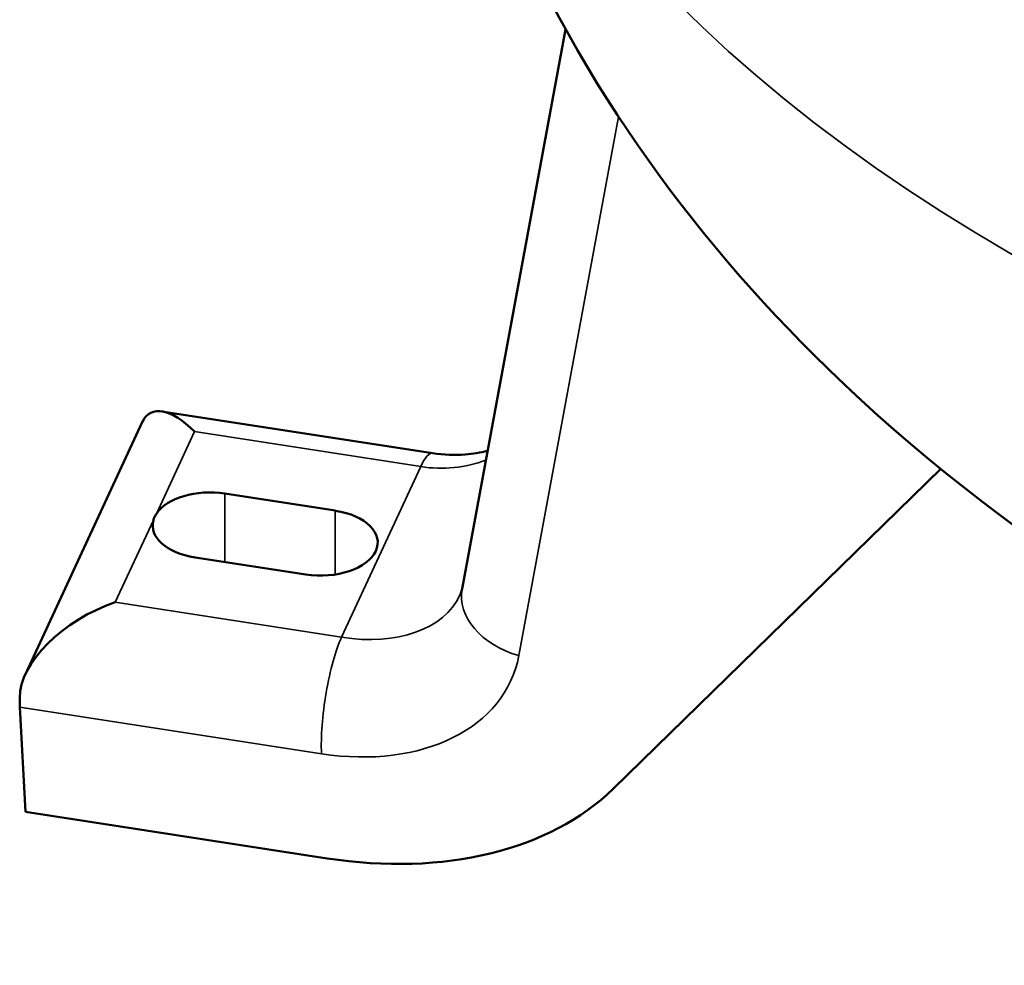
# Model space of a CAD drawing. Header units: inches. Extents: x 1 to 199, y 4 to 126.
# Tile 39 of 54: x 146.98 to 151.71, y 46.03 to 50.58. Entities that reach past the tile are written whole.
import ezdxf

# ---------------------------------------------------------------- set-up
doc = ezdxf.new("R2010")
doc.units = ezdxf.units.IN
doc.header["$LTSCALE"] = 5.882353
doc.header["$MEASUREMENT"] = 0
doc.layers.add('Visible (ANSI)', color=7, linetype='Continuous', lineweight=50)
doc.layers.add('Visible Narrow (ANSI)', color=7, linetype='Continuous', lineweight=35)

msp = doc.modelspace()

# ---------------------------------------------------------------- linework, layer by layer
at = {"layer": 'Visible (ANSI)'}
for p, q in [((149.1076, 47.8433), (149.6055, 50.5303)), ((148.9665, 48.4943), (147.6658, 48.6955)), ((147.0106, 47.4333), (147.5734, 48.6461)), ((151.408, 48.4191), (149.8334, 46.8814)), ((147.9676, 48.3005), (148.4988, 48.2183)), ((148.3565, 47.9116), (147.8252, 47.9938)), ((147.0111, 46.7719), (146.9837, 47.2746)), ((148.46, 46.5477), (147.0111, 46.7719))]:
    msp.add_line(p, q, dxfattribs=at)
for centre, major_axis, ratio, start_param, end_param in [((147.8225, 48.2918), (-0.2119, 0.396), 0.402543, 5.35727, 6.577187), ((147.8964, 48.1471), (-0.275, 0), 0.57735, 4.45059, 5.91806), ((148.4276, 48.0649), (0.275, 0), 0.57735, 4.45059, 7.592182), ((147.8964, 48.1471), (-0.275, 0), 0.57735, 6.124712, 7.592182), ((147.4419, 47.4718), (-0.4396, -0.2353), 0.565741, 4.418388, 5.989184), ((147.0797, 47.5278), (-0.0573, -0.3706), 0.211325, 5.344303, 5.496953), ((148.3893, 47.8462), (-1.6579, 0.645), 0.698408, 1.877289, 2.834473)]:
    msp.add_ellipse(centre, major_axis=major_axis, ratio=ratio, start_param=start_param, end_param=end_param, dxfattribs=at)
for points, knots in [([(168.8113, 53.5382), (168.8113, 52.8307), (168.6817, 52.126), (168.202, 50.7891), (167.8396, 50.169), (166.9001, 48.9733), (166.2947, 48.4398), (164.8225, 47.4334), (163.9267, 47.02), (161.9684, 46.3826), (160.8957, 46.1847), (158.7387, 46.034), (157.6554, 46.0792), (155.5323, 46.4157), (154.4927, 46.7066), (152.5333, 47.5817), (151.6051, 48.1618), (150.1543, 49.6084), (149.5858, 50.4021), (148.9604, 52.0278), (148.8113, 52.7811), (148.8113, 53.5382)], [2.356194, 2.356194, 2.356194, 2.356194, 2.560446, 2.560446, 2.782058, 2.782058, 3.057528, 3.057528, 3.413692, 3.413692, 3.806557, 3.806557, 4.194936, 4.194936, 4.585346, 4.585346, 4.972924, 4.972924, 5.27922, 5.27922, 5.497787, 5.497787, 5.497787, 5.497787]), ([(149.2305, 48.5062), (149.1964, 48.4971), (149.1601, 48.4908), (149.0725, 48.4841), (149.0198, 48.486), (148.9665, 48.4943)], [-0.4287272, -0.4287272, -0.4287272, -0.4287272, -0.2439834, -0.2439834, 0, 0, 0, 0]), ([(147.6248, 48.1722), (147.6263, 48.1776), (147.6283, 48.183), (147.6332, 48.1934), (147.6361, 48.1987), (147.6395, 48.2038)], [5.4497523, 5.4497523, 5.4497523, 5.4497523, 5.5213032, 5.5213032, 5.5928542, 5.5928542, 5.5928542, 5.5928542]), ([(149.0976, 47.8117), (149.0985, 47.8136), (149.0994, 47.8156), (149.101, 47.8197), (149.1018, 47.8217), (149.1032, 47.8258), (149.1039, 47.8279), (149.1051, 47.8321), (149.1057, 47.8343), (149.1067, 47.8387), (149.1072, 47.841), (149.1076, 47.8433)], [1.2199169, 1.2199169, 1.2199169, 1.2199169, 1.2551862, 1.2551862, 1.2904555, 1.2904555, 1.3257248, 1.3257248, 1.3609941, 1.3609941, 1.3962634, 1.3962634, 1.3962634, 1.3962634])]:
    msp.add_open_spline(points, degree=3, knots=knots, dxfattribs=at)
at = {"layer": 'Visible Narrow (ANSI)'}
for p, q in [((149.3804, 47.5217), (149.8601, 50.1106)), ((147.6395, 48.2038), (147.8225, 48.598)), ((147.8225, 48.598), (148.9091, 48.4299)), ((148.5286, 47.6099), (148.9091, 48.4299)), ((147.9676, 47.9717), (147.9676, 48.3005)), ((148.4988, 48.2183), (148.4988, 47.9116)), ((147.4419, 47.778), (147.6248, 48.1722)), ((148.5286, 47.6099), (147.4419, 47.778)), ((146.9837, 47.2746), (148.4326, 47.0504))]:
    msp.add_line(p, q, dxfattribs=at)
for centre, major_axis, ratio, start_param, end_param in [((158.8113, 53.5382), (10, 0), 0.57735, 3.141593, 6.283185), ((148.9091, 48.1237), (0.0573, 0.3706), 0.211325, 0, 0.631914), ((148.9502, 49.0549), (0.4818, -0.455), 0.912626, 5.359105, 5.865325), ((149.4764, 47.775), (-0.3687, 0.0683), 0.716589, 0, 1.441944), ((148.4875, 48.0578), (-0.6194, 0.2238), 0.646257, 1.864884, 3.084801), ((148.5286, 47.3037), (0.0573, 0.3706), 0.211325, 0.631914, 2.35536), ((148.3915, 47.8046), (0.9629, -0.3746), 0.698408, 5.018881, 6.415145)]:
    msp.add_ellipse(centre, major_axis=major_axis, ratio=ratio, start_param=start_param, end_param=end_param, dxfattribs=at)

doc.saveas('drawing.dxf')
